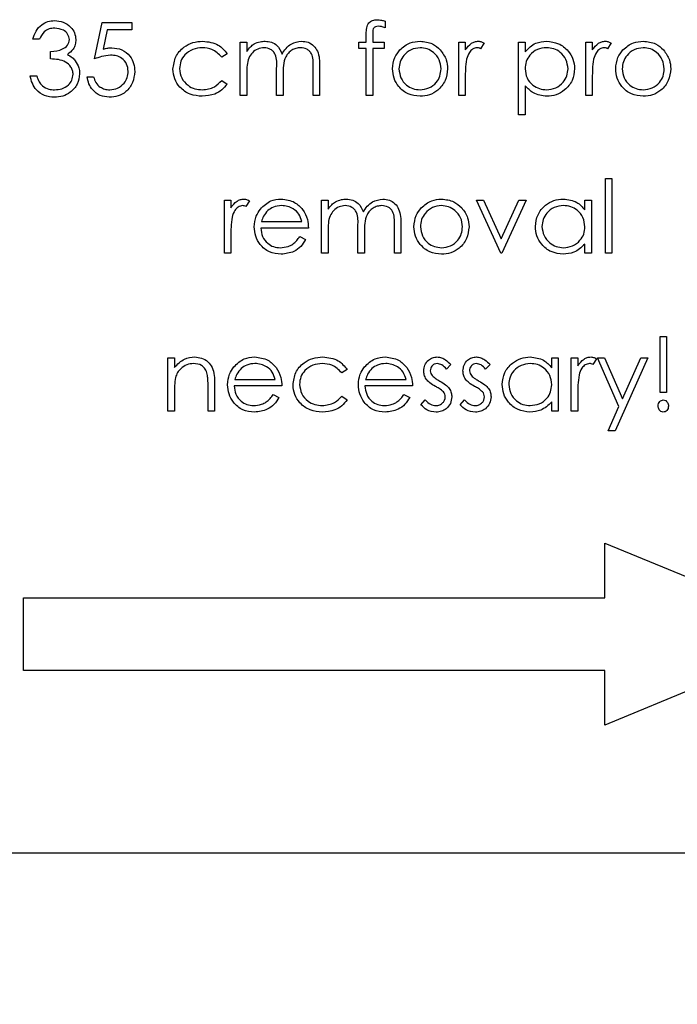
# Model space of a CAD drawing. Header units: millimetres. Extents: x 0 to 2100, y 0 to 1485.
# Tile 15 of 44: x 1219 to 1237, y 793 to 820. Entities that reach past the tile are written whole.
import ezdxf

# ---------------------------------------------------------------- set-up
doc = ezdxf.new("R2010")
doc.units = ezdxf.units.MM
doc.header["$LTSCALE"] = 5
doc.dimstyles.new('SLDDIMSTYLE5', dxfattribs={"dimtxt": 0.18, "dimasz": 16.5, "dimexe": 0, "dimexo": 0.0625, "dimgap": 0, "dimtad": 0, "dimtih": 1, "dimtoh": 1, "dimdec": 0, "dimrnd": 1e-09, "dimzin": 0, "dimdsep": 46, "dimtxsty": 'Standard', "dimsah": 1, "dimcen": 0.09, "dimadec": 0, "dimazin": 0, "dimtfac": 16.5, "dimtdec": 0, "dimtofl": 0, "dimtmove": 0, "dimatfit": 3, "dimfxl": 1, "dimfrac": 2, "dimtolj": 1, "dimtzin": 0, "dimarcsym": 0})

msp = doc.modelspace()

# ---------------------------------------------------------------- linework, layer by layer
at = {"color": 7, "linetype": 'Continuous', "lineweight": 25}
for p, q in [((1221.472, 818.576), (1221.678, 819.576)), ((1221.678, 819.576), (1222.498, 819.576)), ((1222.498, 819.576), (1222.498, 819.37)), ((1229.447, 819.615), (1229.447, 819.428)), ((1221.818, 819.37), (1221.71, 818.844)), ((1222.498, 819.37), (1221.818, 819.37)), ((1219.96, 819.114), (1219.78, 819.114)), ((1225.472, 819.037), (1225.652, 819.037)), ((1225.472, 817.576), (1225.472, 819.037)), ((1225.652, 819.037), (1225.652, 818.783)), ((1228.729, 818.858), (1228.729, 819.037)), ((1228.729, 819.037), (1228.934, 819.037)), ((1228.934, 819.037), (1228.934, 819.271)), ((1229.115, 819.24), (1229.115, 819.037)), ((1229.115, 819.037), (1229.421, 819.037)), ((1229.421, 819.037), (1229.421, 818.858)), ((1231.472, 819.037), (1231.652, 819.037)), ((1231.472, 817.576), (1231.472, 819.037)), ((1231.652, 819.037), (1231.652, 818.822)), ((1232.165, 819.013), (1232.066, 818.857)), ((1233.113, 819.037), (1233.293, 819.037)), ((1233.113, 817.037), (1233.113, 819.037)), ((1233.293, 819.037), (1233.293, 818.767)), ((1234.96, 819.037), (1235.139, 819.037)), ((1234.96, 817.576), (1234.96, 819.037)), ((1235.139, 819.037), (1235.139, 818.822)), ((1235.652, 819.013), (1235.553, 818.857)), ((1220.267, 818.576), (1220.267, 818.781)), ((1228.934, 818.858), (1228.729, 818.858)), ((1228.934, 817.576), (1228.934, 818.858)), ((1229.114, 818.858), (1229.113, 817.576)), ((1229.421, 818.858), (1229.114, 818.858)), ((1225.113, 818.72), (1224.963, 818.627)), ((1226.472, 817.576), (1226.472, 818.319)), ((1227.472, 817.576), (1227.472, 818.368)), ((1227.652, 818.367), (1227.652, 817.576)), ((1219.703, 818.114), (1219.883, 818.114)), ((1221.267, 818.088), (1221.447, 818.088)), ((1224.963, 817.986), (1225.113, 817.887)), ((1225.652, 818.191), (1225.652, 817.576)), ((1226.652, 818.144), (1226.652, 817.576)), ((1231.652, 818.067), (1231.652, 817.576)), ((1235.139, 818.067), (1235.139, 817.576)), ((1233.293, 817.84), (1233.293, 817.037)), ((1225.652, 817.576), (1225.472, 817.576)), ((1226.652, 817.576), (1226.472, 817.576)), ((1227.652, 817.576), (1227.472, 817.576)), ((1229.113, 817.576), (1228.934, 817.576)), ((1231.652, 817.576), (1231.472, 817.576)), ((1235.139, 817.576), (1234.96, 817.576)), ((1233.293, 817.037), (1233.113, 817.037)), ((1235.498, 815.294), (1235.678, 815.294)), ((1235.498, 813.242), (1235.498, 815.294)), ((1235.678, 815.294), (1235.678, 813.242)), ((1225.036, 814.704), (1225.216, 814.704)), ((1225.036, 813.242), (1225.036, 814.704)), ((1225.216, 814.704), (1225.216, 814.489)), ((1227.703, 814.704), (1227.883, 814.704)), ((1227.703, 813.242), (1227.703, 814.704)), ((1227.883, 814.704), (1227.883, 814.45)), ((1231.96, 814.704), (1232.154, 814.704)), ((1232.626, 813.242), (1231.96, 814.704)), ((1232.154, 814.704), (1232.639, 813.64)), ((1232.639, 813.64), (1233.124, 814.704)), ((1233.319, 814.704), (1232.652, 813.242)), ((1233.124, 814.704), (1233.319, 814.704)), ((1234.934, 814.433), (1234.934, 814.704)), ((1234.934, 814.704), (1235.113, 814.704)), ((1235.113, 814.704), (1235.113, 813.242)), ((1225.729, 814.679), (1225.63, 814.524)), ((1227.344, 813.935), (1226.036, 813.935)), ((1226.055, 814.114), (1227.165, 814.114)), ((1228.703, 813.242), (1228.703, 813.985)), ((1229.703, 813.242), (1229.703, 814.035)), ((1229.883, 814.034), (1229.883, 813.242)), ((1225.216, 813.733), (1225.216, 813.242)), ((1227.108, 813.704), (1227.267, 813.62)), ((1227.883, 813.857), (1227.883, 813.242)), ((1228.883, 813.811), (1228.883, 813.242)), ((1234.934, 813.242), (1234.934, 813.495)), ((1225.216, 813.242), (1225.036, 813.242)), ((1227.883, 813.242), (1227.703, 813.242)), ((1228.883, 813.242), (1228.703, 813.242)), ((1229.883, 813.242), (1229.703, 813.242)), ((1232.652, 813.242), (1232.626, 813.242)), ((1235.113, 813.242), (1234.934, 813.242)), ((1235.678, 813.242), (1235.498, 813.242)), ((1236.998, 809.422), (1236.998, 810.96)), ((1236.998, 810.96), (1237.178, 810.96)), ((1237.178, 810.96), (1237.178, 809.422)), ((1223.485, 808.909), (1223.485, 810.37)), ((1223.485, 810.37), (1223.665, 810.37)), ((1223.665, 810.37), (1223.665, 810.107)), ((1234.024, 810.1), (1234.024, 810.37)), ((1234.024, 810.37), (1234.203, 810.37)), ((1234.203, 810.37), (1234.203, 808.909)), ((1234.562, 810.37), (1234.742, 810.37)), ((1234.562, 808.909), (1234.562, 810.37)), ((1234.742, 810.37), (1234.742, 810.155)), ((1235.28, 810.37), (1235.474, 810.37)), ((1235.871, 809.034), (1235.28, 810.37)), ((1235.474, 810.37), (1235.968, 809.251)), ((1236.665, 810.37), (1235.767, 808.37)), ((1235.968, 809.251), (1236.471, 810.37)), ((1236.471, 810.37), (1236.665, 810.37)), ((1231.254, 810.188), (1231.133, 810.063)), ((1232.331, 810.188), (1232.21, 810.063)), ((1235.254, 810.346), (1235.156, 810.191)), ((1228.408, 810.054), (1228.258, 809.96)), ((1224.588, 808.909), (1224.588, 809.596)), ((1224.767, 809.655), (1224.767, 808.909)), ((1226.613, 809.601), (1225.306, 809.601)), ((1225.325, 809.781), (1226.434, 809.781)), ((1230.203, 809.601), (1228.895, 809.601)), ((1228.914, 809.781), (1230.024, 809.781)), ((1223.665, 809.437), (1223.665, 808.909)), ((1226.377, 809.37), (1226.536, 809.287)), ((1228.258, 809.319), (1228.408, 809.221)), ((1229.967, 809.37), (1230.126, 809.287)), ((1234.742, 809.4), (1234.742, 808.909)), ((1237.178, 809.422), (1236.998, 809.422)), ((1230.434, 809.081), (1230.553, 809.217)), ((1231.511, 809.081), (1231.63, 809.217)), ((1234.024, 808.909), (1234.024, 809.162)), ((1235.573, 808.37), (1235.871, 809.034)), ((1223.665, 808.909), (1223.485, 808.909)), ((1224.767, 808.909), (1224.588, 808.909)), ((1234.203, 808.909), (1234.024, 808.909)), ((1234.742, 808.909), (1234.562, 808.909)), ((1235.767, 808.37), (1235.573, 808.37)), ((1235.483, 803.79), (1235.483, 805.29)), ((1235.483, 805.29), (1241.519, 802.79)), ((1219.519, 801.79), (1219.519, 803.79)), ((1219.519, 803.79), (1235.483, 803.79)), ((1241.519, 802.79), (1235.483, 800.29)), ((1235.483, 801.79), (1219.519, 801.79)), ((1235.483, 800.29), (1235.483, 801.79)), ((1218.019, 796.79), (1243.019, 796.79))]:
    msp.add_line(p, q, dxfattribs=at)
for points, knots in [([(1219.78, 819.114), (1219.803, 819.191), (1219.849, 819.345), (1220.002, 819.515), (1220.187, 819.612), (1220.313, 819.622), (1220.375, 819.627)], [0, 0, 0, 0, 0.2802877, 0.5596797, 0.7797465, 1, 1, 1, 1]), ([(1220.375, 819.627), (1220.456, 819.618), (1220.618, 819.601), (1220.812, 819.472), (1220.935, 819.298), (1220.951, 819.171), (1220.96, 819.107)], [0, 0, 0, 0, 0.280085, 0.559868, 0.780099, 1, 1, 1, 1]), ([(1228.934, 819.271), (1228.934, 819.323), (1228.934, 819.426), (1228.987, 819.568), (1229.106, 819.643), (1229.187, 819.649), (1229.228, 819.653)], [0, 0, 0, 0, 0.281848, 0.559462, 0.779305, 1, 1, 1, 1]), ([(1229.228, 819.653), (1229.27, 819.65), (1229.344, 819.644), (1229.415, 819.624), (1229.447, 819.615)], [0, 0, 0, 0, 0.559721, 1, 1, 1, 1]), ([(1220.378, 819.422), (1220.326, 819.418), (1220.222, 819.409), (1220.057, 819.309), (1219.996, 819.188), (1219.96, 819.114)], [0, 0, 0, 0, 0.280636, 0.560364, 1, 1, 1, 1]), ([(1220.78, 819.108), (1220.77, 819.16), (1220.75, 819.266), (1220.596, 819.395), (1220.461, 819.412), (1220.378, 819.422)], [0, 0, 0, 0, 0.278859, 0.560074, 1, 1, 1, 1]), ([(1229.265, 819.473), (1229.237, 819.471), (1229.196, 819.467), (1229.149, 819.437), (1229.099, 819.37), (1229.108, 819.298), (1229.115, 819.24)], [0, 0, 0, 0, 0.2494946, 0.3748109, 0.4992548, 1, 1, 1, 1]), ([(1229.447, 819.428), (1229.414, 819.441), (1229.355, 819.465), (1229.292, 819.471), (1229.265, 819.473)], [0, 0, 0, 0, 0.560241, 1, 1, 1, 1]), ([(1220.267, 818.781), (1220.38, 818.791), (1220.55, 818.807), (1220.715, 818.924), (1220.772, 819.024), (1220.777, 819.08), (1220.78, 819.108)], [0, 0, 0, 0, 0.4994185, 0.749016, 0.8745437, 1, 1, 1, 1]), ([(1220.96, 819.107), (1220.956, 819.061), (1220.95, 818.969), (1220.878, 818.815), (1220.784, 818.741), (1220.726, 818.696)], [0, 0, 0, 0, 0.280508, 0.560792, 1, 1, 1, 1]), ([(1223.626, 818.294), (1223.642, 818.411), (1223.673, 818.645), (1223.897, 818.901), (1224.168, 819.041), (1224.352, 819.056), (1224.444, 819.063)], [0, 0, 0, 0, 0.279381, 0.558782, 0.779281, 1, 1, 1, 1]), ([(1224.444, 819.063), (1224.596, 819.046), (1224.865, 819.016), (1225.038, 818.811), (1225.113, 818.72)], [0, 0, 0, 0, 0.5606545, 1, 1, 1, 1]), ([(1225.855, 818.989), (1225.909, 819.012), (1226.005, 819.055), (1226.11, 819.06), (1226.156, 819.063)], [0, 0, 0, 0, 0.559743, 1, 1, 1, 1]), ([(1226.156, 819.063), (1226.214, 819.057), (1226.331, 819.045), (1226.522, 818.938), (1226.584, 818.796), (1226.621, 818.71)], [0, 0, 0, 0, 0.280809, 0.561507, 1, 1, 1, 1]), ([(1226.621, 818.71), (1226.654, 818.763), (1226.721, 818.87), (1226.896, 819.02), (1227.058, 819.047), (1227.157, 819.063)], [0, 0, 0, 0, 0.281263, 0.562094, 1, 1, 1, 1]), ([(1227.157, 819.063), (1227.218, 819.057), (1227.339, 819.046), (1227.497, 818.945), (1227.647, 818.721), (1227.65, 818.513), (1227.652, 818.367)], [0, 0, 0, 0, 0.186885, 0.373579, 0.560268, 1, 1, 1, 1]), ([(1229.852, 818.821), (1229.943, 818.899), (1230.104, 819.039), (1230.316, 819.056), (1230.409, 819.063)], [0, 0, 0, 0, 0.55888, 1, 1, 1, 1]), ([(1230.409, 819.063), (1230.528, 819.05), (1230.74, 819.028), (1230.896, 818.885), (1230.964, 818.822)], [0, 0, 0, 0, 0.559182, 1, 1, 1, 1]), ([(1231.652, 818.822), (1231.702, 818.891), (1231.772, 818.986), (1231.91, 819.054), (1231.975, 819.06), (1232.008, 819.063)], [0, 0, 0, 0, 0.558788, 0.779481, 1, 1, 1, 1]), ([(1232.008, 819.063), (1232.039, 819.059), (1232.095, 819.052), (1232.143, 819.025), (1232.165, 819.013)], [0, 0, 0, 0, 0.559243, 1, 1, 1, 1]), ([(1233.293, 818.767), (1233.384, 818.863), (1233.547, 819.034), (1233.78, 819.054), (1233.883, 819.063)], [0, 0, 0, 0, 0.558418, 1, 1, 1, 1]), ([(1233.883, 819.063), (1233.996, 819.05), (1234.22, 819.024), (1234.47, 818.821), (1234.628, 818.575), (1234.644, 818.398), (1234.652, 818.31)], [0, 0, 0, 0, 0.279627, 0.559432, 0.779703, 1, 1, 1, 1]), ([(1235.139, 818.822), (1235.189, 818.891), (1235.259, 818.986), (1235.397, 819.054), (1235.463, 819.06), (1235.496, 819.063)], [0, 0, 0, 0, 0.558788, 0.779481, 1, 1, 1, 1]), ([(1235.496, 819.063), (1235.527, 819.059), (1235.582, 819.052), (1235.631, 819.025), (1235.652, 819.013)], [0, 0, 0, 0, 0.559243, 1, 1, 1, 1]), ([(1235.98, 818.821), (1236.071, 818.899), (1236.232, 819.039), (1236.444, 819.056), (1236.537, 819.063)], [0, 0, 0, 0, 0.55888, 1, 1, 1, 1]), ([(1236.537, 819.063), (1236.656, 819.05), (1236.868, 819.028), (1237.024, 818.885), (1237.093, 818.822)], [0, 0, 0, 0, 0.559182, 1, 1, 1, 1]), ([(1221.71, 818.844), (1221.753, 818.856), (1221.83, 818.878), (1221.91, 818.882), (1221.946, 818.883)], [0, 0, 0, 0, 0.5600642, 1, 1, 1, 1]), ([(1221.946, 818.883), (1222.041, 818.873), (1222.232, 818.853), (1222.443, 818.673), (1222.56, 818.454), (1222.57, 818.304), (1222.575, 818.229)], [0, 0, 0, 0, 0.279688, 0.559025, 0.779292, 1, 1, 1, 1]), ([(1224.431, 818.883), (1224.342, 818.875), (1224.165, 818.859), (1223.958, 818.711), (1223.826, 818.52), (1223.813, 818.38), (1223.806, 818.31)], [0, 0, 0, 0, 0.280136, 0.559769, 0.77989, 1, 1, 1, 1]), ([(1224.963, 818.627), (1224.88, 818.71), (1224.731, 818.86), (1224.523, 818.876), (1224.431, 818.883)], [0, 0, 0, 0, 0.558451, 1, 1, 1, 1]), ([(1225.652, 818.783), (1225.684, 818.827), (1225.742, 818.905), (1225.82, 818.963), (1225.855, 818.989)], [0, 0, 0, 0, 0.560148, 1, 1, 1, 1]), ([(1226.125, 818.883), (1226.066, 818.876), (1225.948, 818.861), (1225.8, 818.755), (1225.655, 818.536), (1225.653, 818.333), (1225.652, 818.191)], [0, 0, 0, 0, 0.186544, 0.37335, 0.56013, 1, 1, 1, 1]), ([(1226.472, 818.319), (1226.478, 818.45), (1226.485, 818.614), (1226.385, 818.779), (1226.285, 818.862), (1226.189, 818.875), (1226.125, 818.883)], [0, 0, 0, 0, 0.500537, 0.625897, 0.751368, 1, 1, 1, 1]), ([(1227.126, 818.883), (1227.084, 818.88), (1227.001, 818.874), (1226.887, 818.819), (1226.79, 818.739), (1226.649, 818.53), (1226.651, 818.316), (1226.652, 818.144)], [0, 0, 0, 0, 0.125317, 0.250662, 0.376086, 0.501515, 1, 1, 1, 1]), ([(1227.472, 818.368), (1227.477, 818.493), (1227.482, 818.648), (1227.374, 818.794), (1227.276, 818.867), (1227.186, 818.877), (1227.126, 818.883)], [0, 0, 0, 0, 0.499445, 0.624933, 0.750561, 1, 1, 1, 1]), ([(1229.652, 818.302), (1229.662, 818.41), (1229.681, 818.603), (1229.8, 818.754), (1229.852, 818.821)], [0, 0, 0, 0, 0.559285, 1, 1, 1, 1]), ([(1230.408, 818.883), (1230.323, 818.873), (1230.152, 818.852), (1229.965, 818.692), (1229.849, 818.503), (1229.837, 818.368), (1229.831, 818.301)], [0, 0, 0, 0, 0.279484, 0.559256, 0.779547, 1, 1, 1, 1]), ([(1230.985, 818.301), (1230.975, 818.387), (1230.956, 818.558), (1230.798, 818.746), (1230.61, 818.865), (1230.475, 818.877), (1230.408, 818.883)], [0, 0, 0, 0, 0.279586, 0.559398, 0.779653, 1, 1, 1, 1]), ([(1230.964, 818.822), (1231.029, 818.735), (1231.144, 818.579), (1231.159, 818.387), (1231.165, 818.302)], [0, 0, 0, 0, 0.559216, 1, 1, 1, 1]), ([(1231.974, 818.883), (1231.932, 818.874), (1231.847, 818.856), (1231.738, 818.738), (1231.705, 818.633), (1231.684, 818.568)], [0, 0, 0, 0, 0.278336, 0.558768, 1, 1, 1, 1]), ([(1232.066, 818.857), (1232.05, 818.865), (1232.02, 818.878), (1231.988, 818.882), (1231.974, 818.883)], [0, 0, 0, 0, 0.5603957, 1, 1, 1, 1]), ([(1233.882, 818.883), (1233.795, 818.874), (1233.622, 818.856), (1233.427, 818.7), (1233.31, 818.507), (1233.299, 818.371), (1233.293, 818.303)], [0, 0, 0, 0, 0.279747, 0.559315, 0.779515, 1, 1, 1, 1]), ([(1234.472, 818.308), (1234.461, 818.394), (1234.437, 818.564), (1234.279, 818.755), (1234.084, 818.865), (1233.949, 818.877), (1233.882, 818.883)], [0, 0, 0, 0, 0.279387, 0.559092, 0.779508, 1, 1, 1, 1]), ([(1235.462, 818.883), (1235.419, 818.874), (1235.334, 818.856), (1235.226, 818.738), (1235.192, 818.633), (1235.171, 818.568)], [0, 0, 0, 0, 0.278336, 0.558768, 1, 1, 1, 1]), ([(1235.553, 818.857), (1235.537, 818.865), (1235.508, 818.878), (1235.476, 818.882), (1235.462, 818.883)], [0, 0, 0, 0, 0.5603957, 1, 1, 1, 1]), ([(1235.78, 818.302), (1235.791, 818.41), (1235.81, 818.603), (1235.928, 818.754), (1235.98, 818.821)], [0, 0, 0, 0, 0.559285, 1, 1, 1, 1]), ([(1236.536, 818.883), (1236.451, 818.873), (1236.28, 818.852), (1236.093, 818.692), (1235.977, 818.503), (1235.965, 818.368), (1235.96, 818.301)], [0, 0, 0, 0, 0.279484, 0.559256, 0.779547, 1, 1, 1, 1]), ([(1237.113, 818.301), (1237.104, 818.387), (1237.084, 818.558), (1236.926, 818.746), (1236.738, 818.865), (1236.604, 818.877), (1236.536, 818.883)], [0, 0, 0, 0, 0.279586, 0.559398, 0.779653, 1, 1, 1, 1]), ([(1237.093, 818.822), (1237.157, 818.735), (1237.273, 818.579), (1237.287, 818.387), (1237.293, 818.302)], [0, 0, 0, 0, 0.559216, 1, 1, 1, 1]), ([(1220.883, 818.153), (1220.88, 818.187), (1220.874, 818.257), (1220.812, 818.383), (1220.626, 818.556), (1220.411, 818.568), (1220.267, 818.576)], [0, 0, 0, 0, 0.125587, 0.251191, 0.500605, 1, 1, 1, 1]), ([(1220.726, 818.696), (1220.773, 818.671), (1220.856, 818.628), (1220.916, 818.557), (1220.943, 818.525)], [0, 0, 0, 0, 0.559795, 1, 1, 1, 1]), ([(1220.943, 818.525), (1220.981, 818.464), (1221.05, 818.354), (1221.058, 818.226), (1221.062, 818.17)], [0, 0, 0, 0, 0.559419, 1, 1, 1, 1]), ([(1221.913, 818.678), (1221.828, 818.669), (1221.677, 818.654), (1221.535, 818.599), (1221.472, 818.576)], [0, 0, 0, 0, 0.559416, 1, 1, 1, 1]), ([(1222.395, 818.237), (1222.388, 818.306), (1222.373, 818.444), (1222.239, 818.594), (1222.076, 818.669), (1221.967, 818.675), (1221.913, 818.678)], [0, 0, 0, 0, 0.279539, 0.5586168, 0.7790473, 1, 1, 1, 1]), ([(1231.684, 818.568), (1231.672, 818.475), (1231.651, 818.309), (1231.652, 818.141), (1231.652, 818.067)], [0, 0, 0, 0, 0.559636, 1, 1, 1, 1]), ([(1235.171, 818.568), (1235.159, 818.475), (1235.138, 818.309), (1235.139, 818.141), (1235.139, 818.067)], [0, 0, 0, 0, 0.559636, 1, 1, 1, 1]), ([(1222.575, 818.229), (1222.563, 818.125), (1222.54, 817.918), (1222.36, 817.677), (1222.123, 817.543), (1221.959, 817.531), (1221.877, 817.524)], [0, 0, 0, 0, 0.2798641, 0.559271, 0.7794235, 1, 1, 1, 1]), ([(1221.888, 817.729), (1221.963, 817.738), (1222.113, 817.756), (1222.28, 817.893), (1222.381, 818.06), (1222.391, 818.178), (1222.395, 818.237)], [0, 0, 0, 0, 0.279617, 0.5593571, 0.7795592, 1, 1, 1, 1]), ([(1224.43, 817.55), (1224.315, 817.56), (1224.085, 817.581), (1223.82, 817.775), (1223.652, 818.024), (1223.635, 818.204), (1223.626, 818.294)], [0, 0, 0, 0, 0.280077, 0.559647, 0.779819, 1, 1, 1, 1]), ([(1223.806, 818.31), (1223.818, 818.221), (1223.843, 818.044), (1224.015, 817.85), (1224.222, 817.745), (1224.362, 817.735), (1224.432, 817.729)], [0, 0, 0, 0, 0.279332, 0.558778, 0.779267, 1, 1, 1, 1]), ([(1230.409, 817.55), (1230.297, 817.561), (1230.073, 817.584), (1229.827, 817.791), (1229.676, 818.039), (1229.66, 818.215), (1229.652, 818.302)], [0, 0, 0, 0, 0.279776, 0.559179, 0.779592, 1, 1, 1, 1]), ([(1229.831, 818.301), (1229.842, 818.217), (1229.863, 818.048), (1230.016, 817.856), (1230.209, 817.747), (1230.342, 817.735), (1230.408, 817.729)], [0, 0, 0, 0, 0.2796181, 0.5591672, 0.7795123, 1, 1, 1, 1]), ([(1230.408, 817.729), (1230.493, 817.739), (1230.662, 817.758), (1230.854, 817.911), (1230.966, 818.102), (1230.979, 818.235), (1230.985, 818.301)], [0, 0, 0, 0, 0.279745, 0.559113, 0.779606, 1, 1, 1, 1]), ([(1231.165, 818.302), (1231.151, 818.191), (1231.124, 817.969), (1230.922, 817.719), (1230.672, 817.57), (1230.497, 817.557), (1230.409, 817.55)], [0, 0, 0, 0, 0.279521, 0.559381, 0.779507, 1, 1, 1, 1]), ([(1233.293, 818.303), (1233.302, 818.217), (1233.322, 818.044), (1233.485, 817.855), (1233.682, 817.749), (1233.817, 817.736), (1233.885, 817.729)], [0, 0, 0, 0, 0.2796541, 0.5588748, 0.7794546, 1, 1, 1, 1]), ([(1233.885, 817.729), (1233.97, 817.74), (1234.141, 817.762), (1234.333, 817.916), (1234.45, 818.107), (1234.465, 818.241), (1234.472, 818.308)], [0, 0, 0, 0, 0.2796281, 0.5592472, 0.779775, 1, 1, 1, 1]), ([(1234.652, 818.31), (1234.639, 818.198), (1234.613, 817.973), (1234.404, 817.726), (1234.154, 817.573), (1233.977, 817.558), (1233.889, 817.55)], [0, 0, 0, 0, 0.27954, 0.559273, 0.779559, 1, 1, 1, 1]), ([(1236.537, 817.55), (1236.425, 817.561), (1236.201, 817.584), (1235.955, 817.791), (1235.804, 818.039), (1235.788, 818.215), (1235.78, 818.302)], [0, 0, 0, 0, 0.279776, 0.559179, 0.779592, 1, 1, 1, 1]), ([(1235.96, 818.301), (1235.97, 818.217), (1235.992, 818.048), (1236.144, 817.856), (1236.337, 817.747), (1236.47, 817.735), (1236.536, 817.729)], [0, 0, 0, 0, 0.279618, 0.559167, 0.779512, 1, 1, 1, 1]), ([(1236.536, 817.729), (1236.621, 817.739), (1236.791, 817.758), (1236.982, 817.911), (1237.094, 818.102), (1237.107, 818.235), (1237.113, 818.301)], [0, 0, 0, 0, 0.2797454, 0.5591127, 0.7796058, 1, 1, 1, 1]), ([(1237.293, 818.302), (1237.279, 818.191), (1237.252, 817.969), (1237.05, 817.719), (1236.8, 817.57), (1236.625, 817.557), (1236.537, 817.55)], [0, 0, 0, 0, 0.279521, 0.559381, 0.779507, 1, 1, 1, 1]), ([(1220.37, 817.524), (1220.278, 817.532), (1220.095, 817.548), (1219.879, 817.702), (1219.753, 817.904), (1219.72, 818.044), (1219.703, 818.114)], [0, 0, 0, 0, 0.279886, 0.558979, 0.779263, 1, 1, 1, 1]), ([(1219.883, 818.114), (1219.901, 818.056), (1219.934, 817.952), (1220.007, 817.873), (1220.039, 817.838)], [0, 0, 0, 0, 0.560694, 1, 1, 1, 1]), ([(1221.062, 818.17), (1221.048, 818.072), (1221.019, 817.875), (1220.831, 817.659), (1220.603, 817.542), (1220.448, 817.53), (1220.37, 817.524)], [0, 0, 0, 0, 0.279304, 0.558838, 0.779277, 1, 1, 1, 1]), ([(1220.373, 817.729), (1220.443, 817.734), (1220.581, 817.743), (1220.749, 817.847), (1220.863, 817.99), (1220.876, 818.098), (1220.883, 818.153)], [0, 0, 0, 0, 0.280599, 0.560151, 0.780303, 1, 1, 1, 1]), ([(1221.877, 817.524), (1221.792, 817.533), (1221.62, 817.551), (1221.426, 817.704), (1221.307, 817.89), (1221.28, 818.022), (1221.267, 818.088)], [0, 0, 0, 0, 0.279625, 0.559019, 0.77938, 1, 1, 1, 1]), ([(1221.447, 818.088), (1221.462, 818.032), (1221.493, 817.919), (1221.615, 817.805), (1221.751, 817.741), (1221.842, 817.733), (1221.888, 817.729)], [0, 0, 0, 0, 0.28005, 0.559166, 0.779583, 1, 1, 1, 1]), ([(1224.432, 817.729), (1224.549, 817.744), (1224.757, 817.769), (1224.9, 817.919), (1224.963, 817.986)], [0, 0, 0, 0, 0.558788, 1, 1, 1, 1]), ([(1220.039, 817.838), (1220.097, 817.802), (1220.2, 817.737), (1220.32, 817.732), (1220.373, 817.729)], [0, 0, 0, 0, 0.558748, 1, 1, 1, 1]), ([(1225.113, 817.887), (1225.067, 817.829), (1224.974, 817.713), (1224.738, 817.578), (1224.546, 817.561), (1224.43, 817.55)], [0, 0, 0, 0, 0.280196, 0.560588, 1, 1, 1, 1]), ([(1233.889, 817.55), (1233.759, 817.567), (1233.526, 817.598), (1233.364, 817.766), (1233.293, 817.84)], [0, 0, 0, 0, 0.558466, 1, 1, 1, 1]), ([(1225.216, 814.489), (1225.266, 814.557), (1225.336, 814.653), (1225.474, 814.721), (1225.54, 814.726), (1225.573, 814.729)], [0, 0, 0, 0, 0.5587877, 0.7794811, 1, 1, 1, 1]), ([(1225.573, 814.729), (1225.604, 814.726), (1225.659, 814.719), (1225.707, 814.692), (1225.729, 814.679)], [0, 0, 0, 0, 0.559243, 1, 1, 1, 1]), ([(1226.025, 814.457), (1226.115, 814.545), (1226.276, 814.703), (1226.498, 814.721), (1226.597, 814.729)], [0, 0, 0, 0, 0.558577, 1, 1, 1, 1]), ([(1226.597, 814.729), (1226.727, 814.714), (1226.959, 814.687), (1227.116, 814.517), (1227.185, 814.442)], [0, 0, 0, 0, 0.558919, 1, 1, 1, 1]), ([(1228.085, 814.655), (1228.139, 814.679), (1228.236, 814.721), (1228.34, 814.727), (1228.387, 814.729)], [0, 0, 0, 0, 0.5597433, 1, 1, 1, 1]), ([(1228.387, 814.729), (1228.445, 814.723), (1228.562, 814.711), (1228.753, 814.604), (1228.814, 814.463), (1228.852, 814.376)], [0, 0, 0, 0, 0.280809, 0.561507, 1, 1, 1, 1]), ([(1228.852, 814.376), (1228.885, 814.43), (1228.951, 814.537), (1229.127, 814.687), (1229.289, 814.713), (1229.388, 814.729)], [0, 0, 0, 0, 0.281263, 0.562094, 1, 1, 1, 1]), ([(1229.388, 814.729), (1229.449, 814.724), (1229.57, 814.713), (1229.727, 814.611), (1229.878, 814.388), (1229.881, 814.18), (1229.883, 814.034)], [0, 0, 0, 0, 0.1868853, 0.373579, 0.5602676, 1, 1, 1, 1]), ([(1230.442, 814.487), (1230.532, 814.566), (1230.694, 814.706), (1230.905, 814.722), (1230.999, 814.729)], [0, 0, 0, 0, 0.55888, 1, 1, 1, 1]), ([(1230.999, 814.729), (1231.117, 814.717), (1231.33, 814.695), (1231.485, 814.552), (1231.554, 814.489)], [0, 0, 0, 0, 0.559182, 1, 1, 1, 1]), ([(1233.575, 813.977), (1233.589, 814.089), (1233.617, 814.313), (1233.828, 814.557), (1234.078, 814.707), (1234.255, 814.722), (1234.343, 814.729)], [0, 0, 0, 0, 0.279413, 0.559191, 0.779548, 1, 1, 1, 1]), ([(1234.343, 814.729), (1234.474, 814.714), (1234.71, 814.688), (1234.866, 814.511), (1234.934, 814.433)], [0, 0, 0, 0, 0.559062, 1, 1, 1, 1]), ([(1225.539, 814.55), (1225.496, 814.541), (1225.411, 814.522), (1225.303, 814.405), (1225.269, 814.299), (1225.248, 814.235)], [0, 0, 0, 0, 0.278336, 0.558768, 1, 1, 1, 1]), ([(1225.63, 814.524), (1225.614, 814.532), (1225.585, 814.545), (1225.553, 814.548), (1225.539, 814.55)], [0, 0, 0, 0, 0.560396, 1, 1, 1, 1]), ([(1225.857, 813.969), (1225.866, 814.068), (1225.882, 814.246), (1225.981, 814.392), (1226.025, 814.457)], [0, 0, 0, 0, 0.559427, 1, 1, 1, 1]), ([(1226.606, 814.55), (1226.528, 814.543), (1226.39, 814.531), (1226.278, 814.449), (1226.229, 814.413)], [0, 0, 0, 0, 0.559458, 1, 1, 1, 1]), ([(1227.165, 814.114), (1227.143, 814.183), (1227.099, 814.321), (1226.945, 814.461), (1226.775, 814.537), (1226.662, 814.545), (1226.606, 814.55)], [0, 0, 0, 0, 0.280138, 0.559194, 0.779598, 1, 1, 1, 1]), ([(1227.185, 814.442), (1227.237, 814.354), (1227.33, 814.197), (1227.34, 814.015), (1227.344, 813.935)], [0, 0, 0, 0, 0.558897, 1, 1, 1, 1]), ([(1227.883, 814.45), (1227.915, 814.494), (1227.973, 814.572), (1228.051, 814.63), (1228.085, 814.655)], [0, 0, 0, 0, 0.560148, 1, 1, 1, 1]), ([(1228.355, 814.55), (1228.297, 814.542), (1228.179, 814.528), (1228.03, 814.421), (1227.886, 814.203), (1227.884, 814), (1227.883, 813.857)], [0, 0, 0, 0, 0.186544, 0.37335, 0.56013, 1, 1, 1, 1]), ([(1228.703, 813.985), (1228.709, 814.117), (1228.715, 814.281), (1228.615, 814.446), (1228.515, 814.529), (1228.419, 814.541), (1228.355, 814.55)], [0, 0, 0, 0, 0.500537, 0.625897, 0.751368, 1, 1, 1, 1]), ([(1229.357, 814.55), (1229.315, 814.547), (1229.232, 814.54), (1229.118, 814.485), (1229.021, 814.406), (1228.88, 814.197), (1228.881, 813.982), (1228.883, 813.811)], [0, 0, 0, 0, 0.125317, 0.250662, 0.376086, 0.501515, 1, 1, 1, 1]), ([(1229.703, 814.035), (1229.707, 814.159), (1229.712, 814.315), (1229.605, 814.461), (1229.507, 814.533), (1229.417, 814.543), (1229.357, 814.55)], [0, 0, 0, 0, 0.499445, 0.624933, 0.750561, 1, 1, 1, 1]), ([(1230.242, 813.969), (1230.252, 814.077), (1230.271, 814.269), (1230.39, 814.421), (1230.442, 814.487)], [0, 0, 0, 0, 0.559285, 1, 1, 1, 1]), ([(1230.998, 814.55), (1230.913, 814.54), (1230.742, 814.519), (1230.555, 814.359), (1230.438, 814.169), (1230.427, 814.035), (1230.421, 813.968)], [0, 0, 0, 0, 0.279484, 0.559256, 0.779547, 1, 1, 1, 1]), ([(1231.575, 813.968), (1231.565, 814.053), (1231.545, 814.224), (1231.387, 814.413), (1231.199, 814.531), (1231.065, 814.544), (1230.998, 814.55)], [0, 0, 0, 0, 0.279586, 0.559398, 0.779653, 1, 1, 1, 1]), ([(1231.554, 814.489), (1231.619, 814.402), (1231.734, 814.246), (1231.748, 814.054), (1231.754, 813.969)], [0, 0, 0, 0, 0.559216, 1, 1, 1, 1]), ([(1234.345, 814.55), (1234.259, 814.54), (1234.088, 814.52), (1233.893, 814.368), (1233.776, 814.177), (1233.762, 814.042), (1233.754, 813.975)], [0, 0, 0, 0, 0.279767, 0.559291, 0.779719, 1, 1, 1, 1]), ([(1234.934, 813.97), (1234.924, 814.056), (1234.905, 814.23), (1234.744, 814.42), (1234.549, 814.534), (1234.413, 814.545), (1234.345, 814.55)], [0, 0, 0, 0, 0.27966, 0.55921, 0.779487, 1, 1, 1, 1]), ([(1225.248, 814.235), (1225.236, 814.142), (1225.215, 813.975), (1225.216, 813.807), (1225.216, 813.733)], [0, 0, 0, 0, 0.559636, 1, 1, 1, 1]), ([(1226.229, 814.413), (1226.186, 814.364), (1226.108, 814.275), (1226.071, 814.163), (1226.055, 814.114)], [0, 0, 0, 0, 0.558795, 1, 1, 1, 1]), ([(1226.592, 813.217), (1226.481, 813.227), (1226.259, 813.247), (1226.02, 813.46), (1225.881, 813.71), (1225.865, 813.883), (1225.857, 813.969)], [0, 0, 0, 0, 0.279885, 0.558859, 0.779462, 1, 1, 1, 1]), ([(1226.036, 813.935), (1226.046, 813.855), (1226.064, 813.697), (1226.206, 813.518), (1226.383, 813.411), (1226.507, 813.401), (1226.57, 813.396)], [0, 0, 0, 0, 0.279963, 0.559359, 0.779526, 1, 1, 1, 1]), ([(1230.999, 813.217), (1230.887, 813.228), (1230.663, 813.251), (1230.417, 813.458), (1230.266, 813.706), (1230.25, 813.881), (1230.242, 813.969)], [0, 0, 0, 0, 0.279776, 0.559179, 0.779592, 1, 1, 1, 1]), ([(1230.421, 813.968), (1230.432, 813.883), (1230.453, 813.714), (1230.606, 813.523), (1230.799, 813.414), (1230.932, 813.402), (1230.998, 813.396)], [0, 0, 0, 0, 0.279618, 0.559167, 0.779512, 1, 1, 1, 1]), ([(1230.998, 813.396), (1231.083, 813.406), (1231.252, 813.425), (1231.444, 813.578), (1231.556, 813.768), (1231.568, 813.901), (1231.575, 813.968)], [0, 0, 0, 0, 0.279745, 0.559113, 0.779606, 1, 1, 1, 1]), ([(1231.754, 813.969), (1231.741, 813.858), (1231.713, 813.636), (1231.512, 813.386), (1231.262, 813.237), (1231.087, 813.223), (1230.999, 813.217)], [0, 0, 0, 0, 0.279521, 0.559381, 0.779507, 1, 1, 1, 1]), ([(1234.337, 813.217), (1234.225, 813.23), (1234, 813.256), (1233.751, 813.463), (1233.598, 813.712), (1233.583, 813.889), (1233.575, 813.977)], [0, 0, 0, 0, 0.279573, 0.559333, 0.779589, 1, 1, 1, 1]), ([(1233.754, 813.975), (1233.767, 813.89), (1233.791, 813.719), (1233.948, 813.528), (1234.142, 813.416), (1234.276, 813.403), (1234.343, 813.396)], [0, 0, 0, 0, 0.279429, 0.559146, 0.77957, 1, 1, 1, 1]), ([(1234.343, 813.396), (1234.429, 813.406), (1234.6, 813.427), (1234.8, 813.574), (1234.916, 813.767), (1234.928, 813.902), (1234.934, 813.97)], [0, 0, 0, 0, 0.279822, 0.559387, 0.779603, 1, 1, 1, 1]), ([(1226.57, 813.396), (1226.643, 813.403), (1226.765, 813.415), (1226.92, 813.489), (1227.027, 813.586), (1227.081, 813.664), (1227.108, 813.704)], [0, 0, 0, 0, 0.339465, 0.559626, 0.779498, 1, 1, 1, 1]), ([(1227.267, 813.62), (1227.226, 813.554), (1227.145, 813.422), (1226.915, 813.252), (1226.715, 813.23), (1226.592, 813.217)], [0, 0, 0, 0, 0.280919, 0.561407, 1, 1, 1, 1]), ([(1234.934, 813.495), (1234.839, 813.405), (1234.67, 813.244), (1234.439, 813.225), (1234.337, 813.217)], [0, 0, 0, 0, 0.558763, 1, 1, 1, 1]), ([(1223.665, 810.107), (1223.75, 810.199), (1223.903, 810.363), (1224.123, 810.386), (1224.221, 810.396)], [0, 0, 0, 0, 0.559141, 1, 1, 1, 1]), ([(1224.221, 810.396), (1224.286, 810.39), (1224.417, 810.379), (1224.589, 810.274), (1224.764, 810.04), (1224.766, 809.814), (1224.767, 809.655)], [0, 0, 0, 0, 0.187021, 0.37389, 0.56061, 1, 1, 1, 1]), ([(1225.295, 810.124), (1225.384, 810.212), (1225.545, 810.37), (1225.768, 810.388), (1225.866, 810.396)], [0, 0, 0, 0, 0.558577, 1, 1, 1, 1]), ([(1225.866, 810.396), (1225.996, 810.381), (1226.228, 810.354), (1226.385, 810.184), (1226.454, 810.108)], [0, 0, 0, 0, 0.558919, 1, 1, 1, 1]), ([(1226.921, 809.628), (1226.937, 809.745), (1226.968, 809.979), (1227.192, 810.235), (1227.463, 810.375), (1227.647, 810.389), (1227.739, 810.396)], [0, 0, 0, 0, 0.279381, 0.558782, 0.779281, 1, 1, 1, 1]), ([(1227.739, 810.396), (1227.89, 810.379), (1228.16, 810.35), (1228.333, 810.144), (1228.408, 810.054)], [0, 0, 0, 0, 0.560655, 1, 1, 1, 1]), ([(1228.884, 810.124), (1228.974, 810.212), (1229.135, 810.37), (1229.357, 810.388), (1229.456, 810.396)], [0, 0, 0, 0, 0.558577, 1, 1, 1, 1]), ([(1229.456, 810.396), (1229.585, 810.381), (1229.818, 810.354), (1229.975, 810.184), (1230.044, 810.108)], [0, 0, 0, 0, 0.558919, 1, 1, 1, 1]), ([(1230.511, 810.013), (1230.516, 810.069), (1230.527, 810.18), (1230.624, 810.308), (1230.748, 810.386), (1230.836, 810.393), (1230.88, 810.396)], [0, 0, 0, 0, 0.279936, 0.559437, 0.779611, 1, 1, 1, 1]), ([(1230.88, 810.396), (1230.921, 810.391), (1231.004, 810.382), (1231.134, 810.308), (1231.209, 810.234), (1231.254, 810.188)], [0, 0, 0, 0, 0.2795531, 0.5597029, 1, 1, 1, 1]), ([(1231.588, 810.013), (1231.593, 810.069), (1231.604, 810.18), (1231.701, 810.308), (1231.825, 810.386), (1231.913, 810.393), (1231.957, 810.396)], [0, 0, 0, 0, 0.279936, 0.559437, 0.779611, 1, 1, 1, 1]), ([(1231.957, 810.396), (1231.998, 810.391), (1232.08, 810.382), (1232.211, 810.308), (1232.286, 810.234), (1232.331, 810.188)], [0, 0, 0, 0, 0.279553, 0.559703, 1, 1, 1, 1]), ([(1232.665, 809.644), (1232.679, 809.756), (1232.706, 809.98), (1232.918, 810.224), (1233.168, 810.374), (1233.344, 810.389), (1233.432, 810.396)], [0, 0, 0, 0, 0.279413, 0.559191, 0.779548, 1, 1, 1, 1]), ([(1233.432, 810.396), (1233.564, 810.381), (1233.8, 810.354), (1233.955, 810.178), (1234.024, 810.1)], [0, 0, 0, 0, 0.559062, 1, 1, 1, 1]), ([(1234.742, 810.155), (1234.792, 810.224), (1234.862, 810.32), (1234.999, 810.387), (1235.065, 810.393), (1235.098, 810.396)], [0, 0, 0, 0, 0.558788, 0.779481, 1, 1, 1, 1]), ([(1235.098, 810.396), (1235.129, 810.392), (1235.185, 810.386), (1235.233, 810.358), (1235.254, 810.346)], [0, 0, 0, 0, 0.559243, 1, 1, 1, 1]), ([(1224.19, 810.217), (1224.126, 810.21), (1223.999, 810.197), (1223.851, 810.094), (1223.743, 809.971), (1223.709, 809.877), (1223.692, 809.83)], [0, 0, 0, 0, 0.279553, 0.559373, 0.779703, 1, 1, 1, 1]), ([(1224.567, 809.929), (1224.552, 809.975), (1224.524, 810.068), (1224.394, 810.196), (1224.267, 810.209), (1224.19, 810.217)], [0, 0, 0, 0, 0.281192, 0.561331, 1, 1, 1, 1]), ([(1225.126, 809.636), (1225.135, 809.735), (1225.151, 809.912), (1225.251, 810.059), (1225.295, 810.124)], [0, 0, 0, 0, 0.559427, 1, 1, 1, 1]), ([(1225.875, 810.217), (1225.797, 810.21), (1225.659, 810.198), (1225.547, 810.116), (1225.498, 810.08)], [0, 0, 0, 0, 0.559458, 1, 1, 1, 1]), ([(1226.434, 809.781), (1226.412, 809.85), (1226.368, 809.988), (1226.215, 810.127), (1226.044, 810.203), (1225.932, 810.212), (1225.875, 810.217)], [0, 0, 0, 0, 0.280138, 0.559194, 0.779598, 1, 1, 1, 1]), ([(1226.454, 810.108), (1226.506, 810.021), (1226.6, 809.863), (1226.609, 809.681), (1226.613, 809.601)], [0, 0, 0, 0, 0.558897, 1, 1, 1, 1]), ([(1227.726, 810.217), (1227.637, 810.209), (1227.46, 810.193), (1227.253, 810.044), (1227.121, 809.853), (1227.107, 809.713), (1227.101, 809.644)], [0, 0, 0, 0, 0.280136, 0.559769, 0.77989, 1, 1, 1, 1]), ([(1228.258, 809.96), (1228.175, 810.044), (1228.026, 810.193), (1227.818, 810.209), (1227.726, 810.217)], [0, 0, 0, 0, 0.558451, 1, 1, 1, 1]), ([(1228.716, 809.636), (1228.725, 809.735), (1228.741, 809.912), (1228.84, 810.059), (1228.884, 810.124)], [0, 0, 0, 0, 0.559427, 1, 1, 1, 1]), ([(1229.465, 810.217), (1229.387, 810.21), (1229.249, 810.198), (1229.137, 810.116), (1229.088, 810.08)], [0, 0, 0, 0, 0.559458, 1, 1, 1, 1]), ([(1230.024, 809.781), (1230.002, 809.85), (1229.958, 809.988), (1229.804, 810.127), (1229.634, 810.203), (1229.521, 810.212), (1229.465, 810.217)], [0, 0, 0, 0, 0.280138, 0.559194, 0.779598, 1, 1, 1, 1]), ([(1230.044, 810.108), (1230.096, 810.021), (1230.189, 809.863), (1230.199, 809.681), (1230.203, 809.601)], [0, 0, 0, 0, 0.558897, 1, 1, 1, 1]), ([(1230.88, 810.217), (1230.852, 810.213), (1230.795, 810.205), (1230.735, 810.15), (1230.696, 810.087), (1230.692, 810.042), (1230.69, 810.02)], [0, 0, 0, 0, 0.279313, 0.559072, 0.779518, 1, 1, 1, 1]), ([(1231.133, 810.063), (1231.094, 810.107), (1231.026, 810.185), (1230.925, 810.207), (1230.88, 810.217)], [0, 0, 0, 0, 0.562045, 1, 1, 1, 1]), ([(1231.957, 810.217), (1231.929, 810.213), (1231.872, 810.205), (1231.811, 810.15), (1231.773, 810.087), (1231.769, 810.042), (1231.767, 810.02)], [0, 0, 0, 0, 0.279313, 0.559072, 0.779518, 1, 1, 1, 1]), ([(1232.21, 810.063), (1232.171, 810.107), (1232.102, 810.185), (1232.001, 810.207), (1231.957, 810.217)], [0, 0, 0, 0, 0.562045, 1, 1, 1, 1]), ([(1233.435, 810.217), (1233.349, 810.207), (1233.178, 810.187), (1232.983, 810.034), (1232.866, 809.843), (1232.851, 809.709), (1232.844, 809.642)], [0, 0, 0, 0, 0.279767, 0.559291, 0.779719, 1, 1, 1, 1]), ([(1234.024, 809.636), (1234.014, 809.723), (1233.995, 809.896), (1233.833, 810.087), (1233.639, 810.2), (1233.503, 810.211), (1233.435, 810.217)], [0, 0, 0, 0, 0.2796602, 0.5592103, 0.7794872, 1, 1, 1, 1]), ([(1235.064, 810.217), (1235.022, 810.207), (1234.937, 810.189), (1234.828, 810.071), (1234.794, 809.966), (1234.774, 809.902)], [0, 0, 0, 0, 0.278336, 0.558768, 1, 1, 1, 1]), ([(1235.156, 810.191), (1235.139, 810.198), (1235.11, 810.212), (1235.078, 810.215), (1235.064, 810.217)], [0, 0, 0, 0, 0.5603957, 1, 1, 1, 1]), ([(1223.692, 809.83), (1223.682, 809.757), (1223.664, 809.627), (1223.665, 809.495), (1223.665, 809.437)], [0, 0, 0, 0, 0.5596576, 1, 1, 1, 1]), ([(1224.588, 809.596), (1224.588, 809.659), (1224.589, 809.77), (1224.573, 809.88), (1224.567, 809.929)], [0, 0, 0, 0, 0.560255, 1, 1, 1, 1]), ([(1225.498, 810.08), (1225.455, 810.03), (1225.377, 809.942), (1225.341, 809.83), (1225.325, 809.781)], [0, 0, 0, 0, 0.558795, 1, 1, 1, 1]), ([(1229.088, 810.08), (1229.045, 810.03), (1228.966, 809.942), (1228.93, 809.83), (1228.914, 809.781)], [0, 0, 0, 0, 0.5587953, 1, 1, 1, 1]), ([(1230.578, 809.788), (1230.556, 809.827), (1230.517, 809.897), (1230.513, 809.977), (1230.511, 810.013)], [0, 0, 0, 0, 0.5595868, 1, 1, 1, 1]), ([(1230.69, 810.02), (1230.694, 809.993), (1230.7, 809.944), (1230.728, 809.905), (1230.74, 809.887)], [0, 0, 0, 0, 0.559054, 1, 1, 1, 1]), ([(1230.74, 809.887), (1230.776, 809.855), (1230.839, 809.796), (1230.915, 809.755), (1230.949, 809.737)], [0, 0, 0, 0, 0.559018, 1, 1, 1, 1]), ([(1231.655, 809.788), (1231.633, 809.827), (1231.594, 809.897), (1231.59, 809.977), (1231.588, 810.013)], [0, 0, 0, 0, 0.5595868, 1, 1, 1, 1]), ([(1231.767, 810.02), (1231.771, 809.993), (1231.776, 809.944), (1231.805, 809.905), (1231.817, 809.887)], [0, 0, 0, 0, 0.559054, 1, 1, 1, 1]), ([(1231.817, 809.887), (1231.853, 809.855), (1231.916, 809.796), (1231.992, 809.755), (1232.026, 809.737)], [0, 0, 0, 0, 0.559018, 1, 1, 1, 1]), ([(1234.774, 809.902), (1234.762, 809.808), (1234.741, 809.642), (1234.741, 809.474), (1234.742, 809.4)], [0, 0, 0, 0, 0.559636, 1, 1, 1, 1]), ([(1225.861, 808.883), (1225.75, 808.893), (1225.528, 808.913), (1225.289, 809.127), (1225.15, 809.376), (1225.134, 809.549), (1225.126, 809.636)], [0, 0, 0, 0, 0.279885, 0.558859, 0.779462, 1, 1, 1, 1]), ([(1225.306, 809.601), (1225.315, 809.522), (1225.333, 809.364), (1225.475, 809.185), (1225.652, 809.078), (1225.777, 809.068), (1225.839, 809.063)], [0, 0, 0, 0, 0.279963, 0.559359, 0.779526, 1, 1, 1, 1]), ([(1227.724, 808.883), (1227.61, 808.894), (1227.38, 808.915), (1227.115, 809.108), (1226.947, 809.358), (1226.93, 809.538), (1226.921, 809.628)], [0, 0, 0, 0, 0.280077, 0.559647, 0.779819, 1, 1, 1, 1]), ([(1227.101, 809.644), (1227.113, 809.555), (1227.138, 809.377), (1227.31, 809.183), (1227.517, 809.078), (1227.657, 809.068), (1227.727, 809.063)], [0, 0, 0, 0, 0.2793324, 0.5587781, 0.7792668, 1, 1, 1, 1]), ([(1229.451, 808.883), (1229.34, 808.893), (1229.118, 808.913), (1228.879, 809.127), (1228.74, 809.376), (1228.724, 809.549), (1228.716, 809.636)], [0, 0, 0, 0, 0.279885, 0.558859, 0.779462, 1, 1, 1, 1]), ([(1228.895, 809.601), (1228.905, 809.522), (1228.923, 809.364), (1229.064, 809.185), (1229.242, 809.078), (1229.366, 809.068), (1229.429, 809.063)], [0, 0, 0, 0, 0.2799631, 0.5593589, 0.7795256, 1, 1, 1, 1]), ([(1230.83, 809.588), (1230.777, 809.618), (1230.682, 809.671), (1230.609, 809.752), (1230.578, 809.788)], [0, 0, 0, 0, 0.5606591, 1, 1, 1, 1]), ([(1231.051, 809.437), (1231.013, 809.47), (1230.945, 809.528), (1230.865, 809.57), (1230.83, 809.588)], [0, 0, 0, 0, 0.559074, 1, 1, 1, 1]), ([(1230.949, 809.737), (1231.004, 809.706), (1231.103, 809.651), (1231.179, 809.568), (1231.212, 809.532)], [0, 0, 0, 0, 0.5606486, 1, 1, 1, 1]), ([(1231.907, 809.588), (1231.853, 809.618), (1231.758, 809.671), (1231.686, 809.752), (1231.655, 809.788)], [0, 0, 0, 0, 0.560659, 1, 1, 1, 1]), ([(1232.128, 809.437), (1232.09, 809.47), (1232.021, 809.528), (1231.942, 809.57), (1231.907, 809.588)], [0, 0, 0, 0, 0.559074, 1, 1, 1, 1]), ([(1232.026, 809.737), (1232.081, 809.706), (1232.18, 809.651), (1232.256, 809.568), (1232.289, 809.532)], [0, 0, 0, 0, 0.560649, 1, 1, 1, 1]), ([(1233.427, 808.883), (1233.314, 808.896), (1233.09, 808.923), (1232.841, 809.129), (1232.687, 809.379), (1232.672, 809.555), (1232.665, 809.644)], [0, 0, 0, 0, 0.279573, 0.559333, 0.779589, 1, 1, 1, 1]), ([(1232.844, 809.642), (1232.856, 809.556), (1232.881, 809.386), (1233.038, 809.195), (1233.231, 809.082), (1233.366, 809.069), (1233.433, 809.063)], [0, 0, 0, 0, 0.279429, 0.559146, 0.77957, 1, 1, 1, 1]), ([(1233.433, 809.063), (1233.519, 809.073), (1233.69, 809.094), (1233.89, 809.24), (1234.006, 809.434), (1234.018, 809.569), (1234.024, 809.636)], [0, 0, 0, 0, 0.279822, 0.559387, 0.779603, 1, 1, 1, 1]), ([(1225.839, 809.063), (1225.913, 809.07), (1226.034, 809.082), (1226.189, 809.155), (1226.296, 809.253), (1226.35, 809.331), (1226.377, 809.37)], [0, 0, 0, 0, 0.339465, 0.559626, 0.779498, 1, 1, 1, 1]), ([(1226.536, 809.287), (1226.496, 809.221), (1226.414, 809.088), (1226.184, 808.919), (1225.984, 808.897), (1225.861, 808.883)], [0, 0, 0, 0, 0.280919, 0.561407, 1, 1, 1, 1]), ([(1227.727, 809.063), (1227.844, 809.077), (1228.052, 809.102), (1228.195, 809.253), (1228.258, 809.319)], [0, 0, 0, 0, 0.5587885, 1, 1, 1, 1]), ([(1229.429, 809.063), (1229.502, 809.07), (1229.624, 809.082), (1229.778, 809.155), (1229.886, 809.253), (1229.94, 809.331), (1229.967, 809.37)], [0, 0, 0, 0, 0.339465, 0.559626, 0.779498, 1, 1, 1, 1]), ([(1230.126, 809.287), (1230.085, 809.221), (1230.004, 809.088), (1229.774, 808.919), (1229.573, 808.897), (1229.451, 808.883)], [0, 0, 0, 0, 0.280919, 0.561407, 1, 1, 1, 1]), ([(1230.843, 809.063), (1230.879, 809.066), (1230.952, 809.074), (1231.035, 809.135), (1231.091, 809.212), (1231.097, 809.269), (1231.101, 809.298)], [0, 0, 0, 0, 0.279988, 0.559745, 0.779963, 1, 1, 1, 1]), ([(1231.28, 809.306), (1231.273, 809.243), (1231.258, 809.117), (1231.142, 808.977), (1231, 808.895), (1230.901, 808.887), (1230.852, 808.883)], [0, 0, 0, 0, 0.279548, 0.559226, 0.779475, 1, 1, 1, 1]), ([(1231.101, 809.298), (1231.098, 809.326), (1231.093, 809.377), (1231.064, 809.419), (1231.051, 809.437)], [0, 0, 0, 0, 0.559603, 1, 1, 1, 1]), ([(1231.212, 809.532), (1231.234, 809.492), (1231.274, 809.421), (1231.278, 809.341), (1231.28, 809.306)], [0, 0, 0, 0, 0.559466, 1, 1, 1, 1]), ([(1231.92, 809.063), (1231.956, 809.066), (1232.029, 809.074), (1232.112, 809.135), (1232.168, 809.212), (1232.174, 809.269), (1232.178, 809.298)], [0, 0, 0, 0, 0.279988, 0.559745, 0.779963, 1, 1, 1, 1]), ([(1232.357, 809.306), (1232.35, 809.243), (1232.335, 809.117), (1232.219, 808.977), (1232.077, 808.895), (1231.978, 808.887), (1231.929, 808.883)], [0, 0, 0, 0, 0.279548, 0.559226, 0.779475, 1, 1, 1, 1]), ([(1232.178, 809.298), (1232.175, 809.326), (1232.17, 809.377), (1232.141, 809.419), (1232.128, 809.437)], [0, 0, 0, 0, 0.559603, 1, 1, 1, 1]), ([(1232.289, 809.532), (1232.311, 809.492), (1232.351, 809.421), (1232.355, 809.341), (1232.357, 809.306)], [0, 0, 0, 0, 0.559466, 1, 1, 1, 1]), ([(1228.408, 809.221), (1228.362, 809.162), (1228.269, 809.046), (1228.033, 808.911), (1227.841, 808.894), (1227.724, 808.883)], [0, 0, 0, 0, 0.280196, 0.560588, 1, 1, 1, 1]), ([(1230.852, 808.883), (1230.761, 808.895), (1230.599, 808.916), (1230.484, 809.031), (1230.434, 809.081)], [0, 0, 0, 0, 0.559289, 1, 1, 1, 1]), ([(1230.553, 809.217), (1230.598, 809.17), (1230.679, 809.088), (1230.793, 809.07), (1230.843, 809.063)], [0, 0, 0, 0, 0.560833, 1, 1, 1, 1]), ([(1231.929, 808.883), (1231.838, 808.895), (1231.676, 808.916), (1231.561, 809.031), (1231.511, 809.081)], [0, 0, 0, 0, 0.559289, 1, 1, 1, 1]), ([(1231.63, 809.217), (1231.675, 809.17), (1231.756, 809.088), (1231.87, 809.07), (1231.92, 809.063)], [0, 0, 0, 0, 0.560833, 1, 1, 1, 1]), ([(1234.024, 809.162), (1233.929, 809.072), (1233.76, 808.911), (1233.529, 808.892), (1233.427, 808.883)], [0, 0, 0, 0, 0.558763, 1, 1, 1, 1]), ([(1236.947, 809.05), (1236.949, 809.073), (1236.953, 809.118), (1236.987, 809.173), (1237.034, 809.21), (1237.07, 809.215), (1237.088, 809.217)], [0, 0, 0, 0, 0.280093, 0.559988, 0.780014, 1, 1, 1, 1]), ([(1237.088, 808.883), (1237.065, 808.887), (1237.02, 808.895), (1236.976, 808.944), (1236.95, 808.996), (1236.948, 809.032), (1236.947, 809.05)], [0, 0, 0, 0, 0.278711, 0.558443, 0.779268, 1, 1, 1, 1]), ([(1237.088, 809.217), (1237.111, 809.213), (1237.156, 809.206), (1237.2, 809.156), (1237.225, 809.104), (1237.228, 809.068), (1237.229, 809.05)], [0, 0, 0, 0, 0.27874, 0.558583, 0.77932, 1, 1, 1, 1]), ([(1237.229, 809.05), (1237.227, 809.027), (1237.223, 808.982), (1237.188, 808.927), (1237.141, 808.89), (1237.106, 808.886), (1237.088, 808.883)], [0, 0, 0, 0, 0.280085, 0.560088, 0.780172, 1, 1, 1, 1])]:
    msp.add_open_spline(points, degree=3, knots=knots, dxfattribs=at)

# ---------------------------------------------------------------- leaders
at = {"color": 7, "linetype": 'Continuous', "lineweight": 0}
msp.add_leader([(1112.282, 807.499), (1249.286, 682.221)], dimstyle='SLDDIMSTYLE5', dxfattribs=at)

doc.saveas('drawing.dxf')
